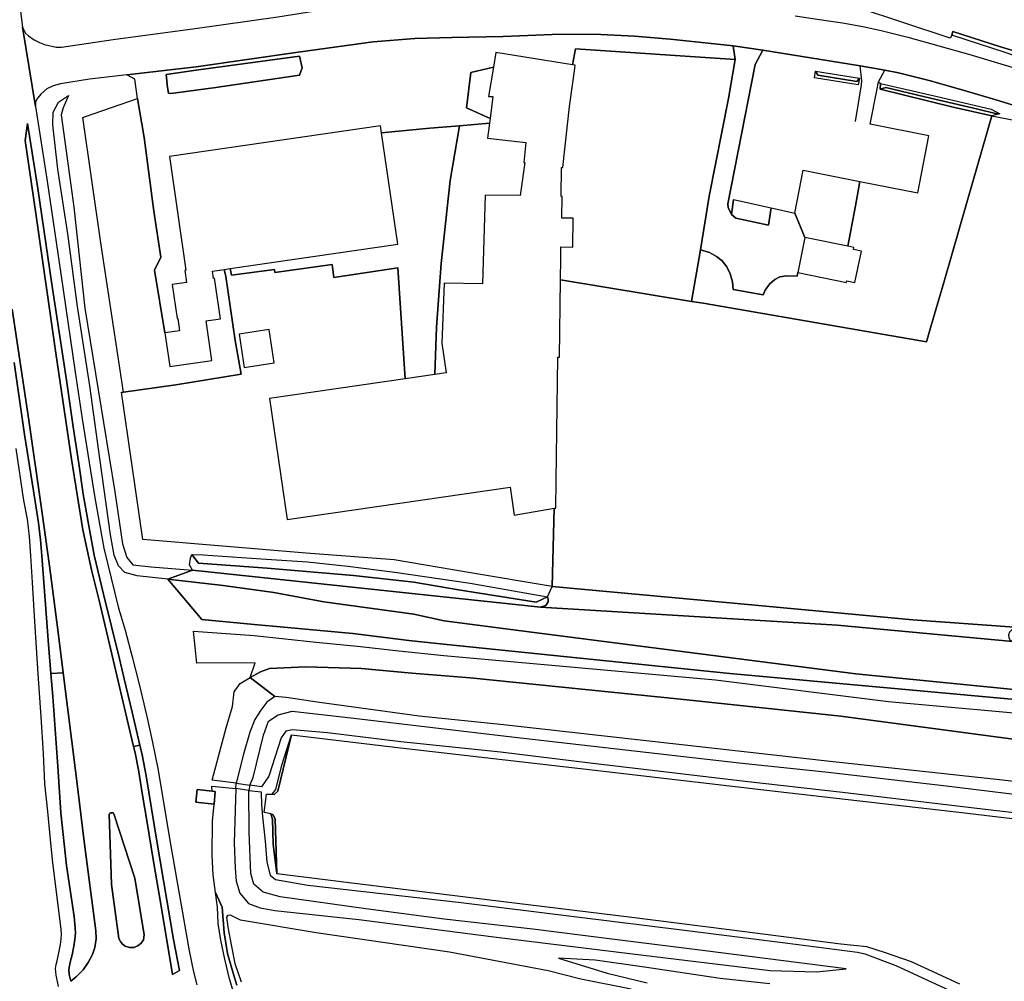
# Model space of a CAD drawing. Extents: x -26035517 to 31750492, y -9237385 to 8160032.
# Tile 32 of 256: x -24420780 to -24231477, y 4080289 to 4265117. Entities that reach past the tile are written whole.
import ezdxf

# ---------------------------------------------------------------- set-up
doc = ezdxf.new("R2010")
doc.units = 0
doc.layers.add('T-25', color=7, linetype='CONTINUOUS')

msp = doc.modelspace()

# ---------------------------------------------------------------- linework, layer by layer
at = {"layer": 'T-25', "color": 9}
for points in [[(-24431766, 4360897, 6809), (-24434231, 4360551, 6902), (-24433178, 4352918, 6821), (-24432234, 4346931, 6764), (-24429917, 4330883, 6452), (-24427888, 4316786, 6067), (-24425379, 4300307, 5662), (-24422034, 4277826, 5183), (-24420210, 4263668, 5005), (-24419652, 4262539, 4985), (-24419095, 4262047, 4956), (-24418003, 4261248, 4948), (-24416962, 4260707, 4883), (-24415999, 4260374, 4879), (-24413780, 4259818, 4806), (-24412755, 4259844, 4737), (-24402822, 4261314, 4478), (-24387018, 4263450, 4069), (-24371138, 4265643, 3862), (-24359873, 4267464, 3943)], [(-24241398, 4262864, 3546), (-24241564, 4262168, 3927), (-24241876, 4261570, 3919), (-24259694, 4267445, 3829), (-24266366, 4270672, 3801), (-24270592, 4273847, 3744), (-24273058, 4277011, 3647), (-24281365, 4290367, 3655)], [(-24422034, 4277826, 5183), (-24420210, 4263668, 5005), (-24420210, 4263668, 5005), (-24417740, 4248433, 4960), (-24415505, 4234065, 4936), (-24412876, 4216264, 4969), (-24410087, 4197375, 4985), (-24408751, 4188411, 4985), (-24406348, 4173218, 4981), (-24404606, 4163560, 4977), (-24401783, 4152004, 4993), (-24401258, 4150314, 5009), (-24400522, 4147748, 5033), (-24399149, 4142677, 4974), (-24397781, 4137379, 4953), (-24396319, 4131183, 4983), (-24395318, 4126535, 4989), (-24394135, 4120843, 4998), (-24391989, 4107733, 4986), (-24388204, 4086116, 4995), (-24387341, 4082116, 4983), (-24386751, 4079601, 4965)], [(-24224285, 4257553, 3416), (-24232206, 4259921, 3550), (-24241398, 4262864, 3546), (-24241564, 4262168, 3927), (-24241876, 4261570, 3919), (-24259694, 4267445, 3829)], [(-24227484, 4247969, 3951), (-24233305, 4249792, 3951), (-24239845, 4251706, 3939), (-24245938, 4253432, 3943), (-24251805, 4254875, 3959), (-24254474, 4255441, 3947), (-24259175, 4256272, 3910), (-24277872, 4259269, 3873), (-24283609, 4260091, 3873), (-24288409, 4260619, 3894), (-24295721, 4261405, 3919), (-24302573, 4261939, 3919), (-24310355, 4262316, 3955), (-24318416, 4262296, 3983), (-24327800, 4261864, 3951), (-24337700, 4261670, 3902), (-24344828, 4261535, 3947), (-24352850, 4260871, 3882), (-24367216, 4258856, 3886), (-24386838, 4256032, 4085), (-24400153, 4254519, 4454), (-24407344, 4253675, 4656), (-24412916, 4252818, 4774), (-24414314, 4252378, 4831), (-24415594, 4251846, 4847), (-24416674, 4250888, 4904), (-24417368, 4250011, 4928), (-24417716, 4249306, 4940), (-24417740, 4248433, 4960), (-24420210, 4263668, 5005), (-24419652, 4262539, 4985), (-24419095, 4262047, 4956), (-24418003, 4261248, 4948), (-24416962, 4260707, 4883), (-24415999, 4260374, 4879), (-24413780, 4259818, 4806), (-24412755, 4259844, 4737), (-24402822, 4261314, 4478), (-24387018, 4263450, 4069), (-24371138, 4265643, 3862)], [(-24271678, 4265841, 3951), (-24265747, 4264977, 3939), (-24262577, 4264484, 3943), (-24258693, 4263782, 3910), (-24255125, 4263050, 3967), (-24250039, 4261757, 3967), (-24238126, 4258444, 3975), (-24226822, 4255053, 3935)], [(-24271678, 4265841, 3951), (-24265747, 4264977, 3939), (-24262577, 4264484, 3943), (-24258693, 4263782, 3910), (-24255125, 4263050, 3967), (-24250039, 4261757, 3967), (-24238126, 4258444, 3975), (-24226822, 4255053, 3935)], [(-24400153, 4254519, 4454), (-24386838, 4256032, 4085), (-24367216, 4258856, 3886), (-24352850, 4260871, 3882), (-24344828, 4261535, 3947), (-24337700, 4261670, 3902), (-24327800, 4261864, 3951), (-24318416, 4262296, 3983), (-24310355, 4262316, 3955), (-24302573, 4261939, 3919), (-24295721, 4261405, 3919), (-24288409, 4260619, 3894), (-24283609, 4260091, 3873), (-24277872, 4259269, 3873), (-24259175, 4256272, 3910), (-24254474, 4255441, 3947), (-24251805, 4254875, 3959), (-24245938, 4253432, 3943), (-24239845, 4251706, 3939), (-24233305, 4249792, 3951), (-24227484, 4247969, 3951)], [(-24314473, 4256428, 3897), (-24313904, 4259524, 3891), (-24283223, 4257447, 3852)], [(-24271169, 4216555, 4097), (-24271278, 4215799, 4113), (-24273368, 4215898, 4081), (-24274636, 4215671, 4056), (-24275569, 4215161, 4064), (-24276601, 4214315, 4064), (-24277429, 4213160, 4064), (-24277864, 4212217, 4036), (-24283624, 4213231, 3947), (-24283704, 4214761, 3943), (-24284160, 4216251, 3951), (-24284824, 4217595, 3943), (-24285697, 4218768, 3935), (-24286835, 4219597, 3906), (-24288177, 4220352, 3906), (-24289888, 4220906, 3833), (-24288207, 4231181, 3837), (-24284486, 4249948, 3874), (-24283223, 4257447, 3852), (-24283609, 4260091, 3873)], [(-24392646, 4254613, 4219), (-24386397, 4255479, 4052), (-24366986, 4258127, 3923), (-24366462, 4255876, 3898), (-24366956, 4254472, 3910), (-24383523, 4252048, 4125), (-24391737, 4250918, 4259), (-24392139, 4251019, 4259), (-24392378, 4252080, 4267), (-24392646, 4254613, 4219)], [(-24276331, 4228958, 4040), (-24276841, 4225626, 4008), (-24283100, 4226939, 3919), (-24283901, 4227652, 3927), (-24284539, 4229041, 3923), (-24284627, 4229695, 3923), (-24279352, 4256497, 3873), (-24277872, 4259269, 3873)], [(-24329710, 4256002, 3906), (-24334012, 4254970, 3906), (-24334869, 4248187, 3898), (-24330331, 4246104, 3858)], [(-24260080, 4245578, 4117), (-24258907, 4252570, 4020), (-24258852, 4253388, 3983), (-24259175, 4256272, 3910)], [(-24400153, 4254519, 4454), (-24407344, 4253675, 4656), (-24412916, 4252818, 4774), (-24414314, 4252378, 4831), (-24415594, 4251846, 4847), (-24416674, 4250888, 4904), (-24417368, 4250011, 4928), (-24417716, 4249306, 4940), (-24417740, 4248433, 4960), (-24415505, 4234065, 4936), (-24412876, 4216264, 4969), (-24410087, 4197375, 4985), (-24408751, 4188411, 4985), (-24406348, 4173218, 4981), (-24404606, 4163560, 4977), (-24401783, 4152004, 4993), (-24401258, 4150314, 5009), (-24400522, 4147748, 5033), (-24399149, 4142677, 4974), (-24397781, 4137379, 4953), (-24396319, 4131183, 4983), (-24395318, 4126535, 4989), (-24394135, 4120843, 4998), (-24391989, 4107733, 4986), (-24388204, 4086116, 4995), (-24387341, 4082116, 4983), (-24386751, 4079601, 4965)], [(-24392852, 4204898, 4685), (-24394869, 4216979, 4656), (-24393630, 4219470, 4514), (-24394965, 4228308, 4308), (-24396872, 4242503, 4227), (-24398121, 4249966, 4308), (-24398613, 4253691, 4373), (-24400153, 4254519, 4454)], [(-24257298, 4245033, 4113), (-24255987, 4251535, 4008), (-24255634, 4253189, 3987), (-24254474, 4255441, 3947)], [(-24255634, 4253189, 3987), (-24255259, 4252852, 3943)], [(-24229535, 4148371, 3521), (-24249038, 4149764, 3939), (-24284229, 4153063, 3842), (-24318411, 4156182, 3728), (-24318021, 4171229, 3829), (-24317732, 4171227, 6067), (-24317649, 4176465, 7166), (-24317315, 4200233, 9363), (-24317025, 4200229, 9335), (-24316818, 4215131, 3780), (-24316818, 4215131, 3780), (-24291628, 4210979, 3822), (-24289401, 4210612, 3783), (-24246418, 4203227, 3921), (-24245536, 4206364, 4109), (-24243114, 4214625, 4044), (-24238577, 4230456, 3951), (-24233904, 4246642, 3943), (-24225111, 4244879, 3906)], [(-24398909, 4125433, 5127), (-24398977, 4125685, 5055), (-24402787, 4142097, 5046), (-24405450, 4153226, 5001), (-24406998, 4159388, 5031), (-24408641, 4167091, 5052), (-24410814, 4180658, 5070), (-24413829, 4200997, 5046), (-24417648, 4227891, 5007), (-24419716, 4241871, 4971), (-24419294, 4245141, 4944), (-24417312, 4232663, 4965), (-24414579, 4214261, 4956), (-24411761, 4195854, 5025), (-24410487, 4186891, 5004), (-24409316, 4179351, 5001), (-24408558, 4173939, 5001), (-24407517, 4167855, 4989), (-24406473, 4162190, 4959), (-24404676, 4154724, 4941), (-24401621, 4142294, 4986), (-24400684, 4138412, 4968), (-24399163, 4132047, 4950), (-24398147, 4127613, 4971), (-24397691, 4125679, 5106), (-24397256, 4123838, 5025), (-24396446, 4119782, 5016), (-24394435, 4107228, 4995), (-24391208, 4088342, 5025), (-24390076, 4082389, 5013), (-24391373, 4081586, 5055), (-24393586, 4094727, 5082), (-24395103, 4103700, 5073), (-24396260, 4110792, 5046), (-24397172, 4116076, 5064), (-24397953, 4120916, 5055), (-24398576, 4124204, 5052), (-24398909, 4125433, 5127)], [(-24351200, 4243358, 4129), (-24341900, 4244262, 4032), (-24336221, 4244702, 3858), (-24330444, 4245211, 3817)], [(-24336221, 4244702, 3858), (-24338040, 4234234, 3821), (-24339768, 4218256, 3862), (-24340641, 4206027, 3898), (-24340962, 4196904, 3943)], [(-24261556, 4221564, 4089), (-24260079, 4229324, 4097), (-24259274, 4234048, 4223)], [(-24283568, 4230563, 3963), (-24283901, 4227652, 3927)], [(-24271720, 4227933, 4032), (-24269799, 4223249, 4016)], [(-24291628, 4210979, 3822), (-24289888, 4220906, 3833)], [(-24346669, 4196073, 3963), (-24348093, 4217454, 4198), (-24360410, 4215569, 4263), (-24360700, 4218052, 4308), (-24371706, 4216526, 4312), (-24371812, 4217134, 4373), (-24380068, 4216015, 4369), (-24380289, 4217293, 4324)], [(-24381449, 4217126, 4693), (-24381165, 4215778, 4717)], [(-24381165, 4215778, 4717), (-24379326, 4203487, 4762)], [(-24422210, 4209465, 5043), (-24419038, 4188147, 5115), (-24416508, 4170736, 5118), (-24415071, 4160128, 5112), (-24413438, 4147833, 5097), (-24412451, 4139569, 5097), (-24409916, 4119790, 5121), (-24408358, 4107158, 5130), (-24406171, 4089962, 5091), (-24406105, 4088477, 5130), (-24406324, 4086815, 5127), (-24406783, 4085463, 5118), (-24407592, 4083934, 5103), (-24408593, 4082497, 5103), (-24409942, 4081139, 5106), (-24410934, 4080333, 5034), (-24411298, 4081574, 5019), (-24411303, 4082564, 5019), (-24411073, 4083968, 5019), (-24410715, 4085350, 5019), (-24410395, 4087059, 5025), (-24410169, 4088307, 5025), (-24410076, 4089560, 5025), (-24410135, 4090571, 5037), (-24410296, 4092730, 5073), (-24411762, 4102516, 5073), (-24412860, 4112681, 5094), (-24413454, 4121559, 5082), (-24414385, 4135036, 5088), (-24414766, 4139428, 5088)], [(-24421834, 4199197, 4983), (-24419826, 4185406, 4998), (-24418157, 4174547, 5019), (-24417160, 4168432, 4992), (-24416777, 4165118, 4974), (-24416550, 4162051, 4998), (-24415250, 4145000, 4932), (-24414766, 4139428, 5088), (-24414766, 4139428, 5088), (-24414385, 4135036, 5088), (-24413454, 4121559, 5082), (-24412860, 4112681, 5094), (-24411762, 4102516, 5073), (-24410296, 4092730, 5073), (-24410135, 4090571, 5037), (-24410076, 4089560, 5025), (-24410169, 4088307, 5025), (-24410395, 4087059, 5025), (-24410715, 4085350, 5019), (-24411073, 4083968, 5019), (-24411303, 4082564, 5019), (-24411298, 4081574, 5019), (-24410934, 4080333, 5034), (-24409942, 4081139, 5106), (-24408593, 4082497, 5103), (-24407592, 4083934, 5103), (-24406783, 4085463, 5118), (-24406324, 4086815, 5127), (-24406105, 4088477, 5130), (-24406171, 4089962, 5091), (-24408358, 4107158, 5130), (-24409916, 4119790, 5121), (-24412451, 4139569, 5097), (-24413438, 4147833, 5097), (-24415071, 4160128, 5112), (-24416508, 4170736, 5118), (-24419038, 4188147, 5115), (-24422210, 4209465, 5043)], [(-24414766, 4139428, 5088), (-24415250, 4145000, 4932), (-24416550, 4162051, 4998), (-24416777, 4165118, 4974), (-24417160, 4168432, 4992), (-24418157, 4174547, 5019), (-24419826, 4185406, 4998), (-24421834, 4199197, 4983)], [(-24413312, 4079282, 5052), (-24413768, 4081491, 5004), (-24413865, 4082769, 5004), (-24413794, 4083494, 5007), (-24413600, 4084239, 5007), (-24413341, 4085421, 4992), (-24412961, 4087364, 4989), (-24412834, 4088415, 4995), (-24412732, 4089398, 5007), (-24412832, 4090253, 5031), (-24414463, 4103644, 5121), (-24414879, 4107571, 5106), (-24415395, 4112950, 5091), (-24415916, 4118265, 5061), (-24416184, 4124056, 5088), (-24416636, 4131109, 5094), (-24417248, 4139374, 5001), (-24417887, 4149452, 4944), (-24418305, 4156943, 4944), (-24418624, 4162085, 4950), (-24418900, 4165798, 4950), (-24419305, 4169089, 4956), (-24419955, 4172713, 4959), (-24421471, 4182675, 4971)], [(-24413312, 4079282, 5052), (-24413768, 4081491, 5004), (-24413865, 4082769, 5004), (-24413794, 4083494, 5007), (-24413600, 4084239, 5007), (-24413341, 4085421, 4992), (-24412961, 4087364, 4989), (-24412834, 4088415, 4995), (-24412732, 4089398, 5007), (-24412832, 4090253, 5031), (-24414463, 4103644, 5121), (-24414879, 4107571, 5106), (-24415395, 4112950, 5091), (-24415916, 4118265, 5061), (-24416184, 4124056, 5088), (-24416636, 4131109, 5094), (-24417248, 4139374, 5001), (-24417887, 4149452, 4944), (-24418305, 4156943, 4944), (-24418624, 4162085, 4950), (-24418900, 4165798, 4950), (-24419305, 4169089, 4956), (-24419955, 4172713, 4959), (-24421471, 4182675, 4971)], [(-24318021, 4171229, 3829), (-24318411, 4156182, 3728)], [(-24387587, 4159341, 4146), (-24392313, 4157557, 4948), (-24385760, 4149800, 4896), (-24375713, 4148897, 4920), (-24370002, 4148364, 5264), (-24356751, 4147148, 6392), (-24345992, 4145816, 6931), (-24339278, 4145081, 6992), (-24284250, 4139420, 7335), (-24162528, 4128342, 7311), (-24125055, 4124110, 7212), (-24059882, 4114566, 6331)], [(-24217328, 4135169, 7131), (-24260017, 4139379, 6939), (-24324387, 4147650, 7296), (-24339142, 4149562, 7077), (-24345016, 4150835, 7040), (-24362312, 4153205, 5950), (-24371910, 4155000, 5220), (-24381681, 4156369, 5009), (-24392313, 4157557, 4948), (-24392313, 4157557, 4948), (-24387587, 4159341, 4146), (-24320676, 4152176, 3633), (-24263581, 4148738, 3756), (-24229806, 4145621, 3654)], [(-24217328, 4135169, 7131), (-24260017, 4139379, 6939), (-24324387, 4147650, 7296), (-24339142, 4149562, 7077), (-24345016, 4150835, 7040), (-24362312, 4153205, 5950), (-24371910, 4155000, 5220), (-24381681, 4156369, 5009), (-24392313, 4157557, 4948), (-24387587, 4159341, 4146), (-24320676, 4152176, 3633), (-24263581, 4148738, 3756), (-24229806, 4145621, 3654)], [(-24387587, 4159341, 4146), (-24320676, 4152176, 3633)], [(-24319317, 4154184, 3700), (-24318411, 4156182, 3728)], [(-24371705, 4135029, 3051), (-24376475, 4138680, 4709), (-24375533, 4141475, 4900), (-24386703, 4141463, 4892), (-24387332, 4147592, 4887), (-24375668, 4146760, 4948), (-24363750, 4145472, 5731), (-24355259, 4144650, 6598), (-24347904, 4143796, 7008), (-24339262, 4142936, 7028), (-24287016, 4138213, 7401), (-24253748, 4134062, 7422), (-24221146, 4131114, 7419), (-24162970, 4124016, 7332), (-24126557, 4119616, 7212), (-24067659, 4110618, 6658), (-24039505, 4103165, 5356)], [(-24219195, 4125409, 6503), (-24262878, 4131281, 6687), (-24293757, 4134500, 6708), (-24334197, 4138643, 7044), (-24345415, 4139490, 7056), (-24355083, 4140429, 6639), (-24365761, 4140763, 5654), (-24372763, 4140442, 4900), (-24374492, 4139773, 4774), (-24376475, 4138680, 4709), (-24376475, 4138680, 4709), (-24375533, 4141475, 4900), (-24386703, 4141463, 4892), (-24387332, 4147592, 4887), (-24375668, 4146760, 4948), (-24363750, 4145472, 5731), (-24355259, 4144650, 6598), (-24347904, 4143796, 7008), (-24339262, 4142936, 7028), (-24287016, 4138213, 7401), (-24253748, 4134062, 7422), (-24221146, 4131114, 7419)], [(-24209205, 4116327, 2412), (-24232428, 4118999, 2658), (-24264960, 4122551, 2597), (-24281512, 4124412, 2508), (-24327764, 4129555, 2617), (-24344004, 4131251, 2613), (-24363560, 4133912, 2678), (-24369518, 4134836, 2901), (-24371705, 4135029, 3051), (-24376475, 4138680, 4709), (-24376475, 4138680, 4709), (-24374492, 4139773, 4774), (-24372763, 4140442, 4900), (-24365761, 4140763, 5654), (-24355083, 4140429, 6639), (-24345415, 4139490, 7056), (-24334197, 4138643, 7044), (-24293757, 4134500, 6708), (-24262878, 4131281, 6687), (-24219195, 4125409, 6503)], [(-24209205, 4116327, 2412), (-24232428, 4118999, 2658), (-24264960, 4122551, 2597), (-24281512, 4124412, 2508), (-24327764, 4129555, 2617), (-24344004, 4131251, 2613), (-24363560, 4133912, 2678), (-24369518, 4134836, 2901), (-24371705, 4135029, 3051), (-24376475, 4138680, 4709), (-24376475, 4138680, 4709), (-24374492, 4139773, 4774), (-24372763, 4140442, 4900), (-24365761, 4140763, 5654), (-24355083, 4140429, 6639), (-24345415, 4139490, 7056), (-24334197, 4138643, 7044), (-24293757, 4134500, 6708), (-24262878, 4131281, 6687), (-24219195, 4125409, 6503)], [(-24412451, 4139569, 5097), (-24414766, 4139428, 5088)], [(-24214180, 4110865, 844), (-24235670, 4113353, 1008), (-24262616, 4116558, 1105), (-24281313, 4118671, 1036), (-24311105, 4122208, 987), (-24328334, 4124353, 1052), (-24347498, 4126288, 983), (-24361574, 4128050, 935), (-24368313, 4128613, 1089), (-24369597, 4128357, 1077), (-24370498, 4127098, 1101), (-24372873, 4119736, 1089), (-24374283, 4117644, 1214), (-24374283, 4117644, 1214), (-24376546, 4118004, 2341), (-24375891, 4119431, 2341), (-24373934, 4127567, 2451), (-24372941, 4130311, 2556), (-24371081, 4131537, 2589), (-24368366, 4132214, 2621), (-24356506, 4130863, 2560), (-24326175, 4127255, 2548), (-24282474, 4122295, 2439), (-24265896, 4120572, 2516), (-24243139, 4117907, 2532), (-24222213, 4115351, 2504)], [(-24240032, 4079708, 971), (-24249349, 4084002, 967), (-24254327, 4085754, 963), (-24257902, 4086911, 951), (-24262903, 4087457, 947), (-24284406, 4090208, 951), (-24303621, 4092591, 939), (-24327738, 4095585, 967), (-24351703, 4098513, 931), (-24371350, 4100951, 975), (-24371668, 4111472, 975), (-24372015, 4112313, 983), (-24372525, 4112475, 983), (-24373746, 4112761, 987), (-24373308, 4116264, 987), (-24372220, 4116241, 987), (-24371828, 4116200, 987), (-24371140, 4116821, 943), (-24368516, 4127631, 923), (-24348680, 4125261, 906), (-24310707, 4120918, 910), (-24274980, 4116765, 927), (-24239660, 4112704, 955), (-24211678, 4109412, 840)], [(-24372220, 4116241, 987), (-24371556, 4117165, 979), (-24370401, 4121851, 1004), (-24368516, 4127631, 923)], [(-24397691, 4125679, 5106), (-24398909, 4125433, 5127)], [(-24379064, 4079570, 4437), (-24379742, 4081821, 4443), (-24380813, 4085626, 4455), (-24381443, 4089588, 4455), (-24381870, 4094558, 4464), (-24383117, 4097374, 4821), (-24383576, 4100771, 4721), (-24383762, 4104536, 4620), (-24383733, 4111045, 4587), (-24383421, 4114357, 4697), (-24383199, 4116801, 4883), (-24383764, 4116834, 4648), (-24383849, 4117809, 4604), (-24379225, 4117369, 2528), (-24379225, 4117369, 2528), (-24379360, 4113204, 2573), (-24379543, 4106883, 2589), (-24379381, 4102041, 2791), (-24379180, 4099566, 3002), (-24378445, 4097202, 3112), (-24376808, 4095230, 3116), (-24374568, 4094435, 3071), (-24371712, 4093880, 2779), (-24355561, 4092185, 2731), (-24329595, 4088837, 2678), (-24302963, 4085595, 2564), (-24276504, 4082386, 2682), (-24267611, 4082140, 2609), (-24261912, 4082670, 2471), (-24289474, 4086219, 2455), (-24306914, 4088388, 2382), (-24322150, 4090321, 2443), (-24339147, 4092257, 2435), (-24354248, 4094248, 2455), (-24370719, 4096510, 2431), (-24373999, 4097420, 2471), (-24375746, 4098938, 2447), (-24376314, 4100992, 2471), (-24376674, 4108922, 2451), (-24376705, 4116967, 2337), (-24374373, 4116691, 1214), (-24374321, 4114193, 1089), (-24374105, 4111938, 1081), (-24373554, 4107197, 1150), (-24373233, 4103182, 1182), (-24372625, 4100687, 1174), (-24371606, 4099878, 1174), (-24365400, 4098761, 1064), (-24335908, 4095443, 1093), (-24313679, 4092679, 1024), (-24292950, 4090095, 987), (-24273629, 4087675, 1093), (-24259706, 4085899, 1036), (-24258292, 4085560, 1036), (-24252356, 4083329, 1113), (-24232671, 4074258, 1069)], [(-24376705, 4116967, 2337), (-24379225, 4117369, 2528)], [(-24379169, 4118357, 2528), (-24376546, 4118004, 2341)], [(-24383764, 4116834, 4648), (-24386687, 4117163, 4819), (-24386946, 4114717, 4814), (-24383421, 4114357, 4697), (-24383199, 4116801, 4883), (-24383764, 4116834, 4648)], [(-24403104, 4098913, 5262), (-24403548, 4112385, 5283), (-24403439, 4112570, 5283), (-24403278, 4112660, 5283), (-24403112, 4112691, 5283), (-24402958, 4112691, 5283), (-24402813, 4112640, 5283), (-24402717, 4112554, 5283), (-24402659, 4112465, 5283), (-24398642, 4100113, 5229), (-24396866, 4089218, 5253), (-24396991, 4088288, 5259), (-24397457, 4087589, 5265), (-24398080, 4087082, 5265), (-24398843, 4086781, 5265), (-24399680, 4086791, 5265), (-24400527, 4087054, 5265), (-24401107, 4087497, 5265), (-24401428, 4087950, 5265), (-24401722, 4088534, 5268), (-24403104, 4098913, 5262)], [(-24372525, 4112475, 983), (-24372144, 4111428, 987), (-24372043, 4106668, 996), (-24371350, 4100951, 975)], [(-24379595, 4078040, 4875), (-24380411, 4080737, 4884), (-24381351, 4084531, 4890), (-24382113, 4088199, 4902), (-24382591, 4091370, 4887), (-24382734, 4094538, 4821), (-24383117, 4097374, 4821), (-24383117, 4097374, 4821), (-24381870, 4094558, 4464), (-24381443, 4089588, 4455), (-24380813, 4085626, 4455), (-24379742, 4081821, 4443), (-24379064, 4079570, 4437)], [(-24303239, 4078786, 4869), (-24312897, 4080729, 4761), (-24319158, 4082291, 4749), (-24338148, 4085898, 4698), (-24363790, 4089632, 4638), (-24378307, 4092030, 4854), (-24380229, 4092978, 4929), (-24380807, 4092960, 4914), (-24381034, 4092637, 4899), (-24380755, 4090676, 4911), (-24380069, 4086969, 4875), (-24379389, 4083715, 4857), (-24378200, 4080206, 4878)], [(-24276547, 4079828, 4158), (-24286113, 4080853, 4210), (-24300670, 4083033, 4158), (-24310135, 4084378, 4093), (-24317187, 4084762, 4154), (-24307820, 4081833, 4116), (-24300161, 4080003, 4317)]]:
    msp.add_polyline3d(points, dxfattribs=at)
for points in [[(-24329710, 4256002, 3906), (-24334012, 4254970, 3906), (-24334869, 4248187, 3898), (-24330331, 4246104, 3858), (-24330444, 4245211, 3817), (-24336221, 4244702, 3858), (-24341900, 4244262, 4032), (-24351200, 4243358, 4129), (-24351396, 4244710, 8366), (-24392008, 4238818, 8220), (-24388836, 4216944, 7377), (-24389043, 4216914, 7365), (-24388710, 4214619, 7879), (-24391453, 4214222, 7883), (-24390503, 4207676, 7705), (-24390387, 4207692, 7360), (-24390040, 4205305, 7774), (-24392852, 4204898, 4685), (-24394869, 4216979, 4656), (-24393630, 4219470, 4514), (-24394965, 4228308, 4308), (-24396872, 4242503, 4227), (-24398121, 4249966, 4308), (-24398613, 4253691, 4373), (-24400153, 4254519, 4454), (-24386838, 4256032, 4085), (-24367216, 4258856, 3886), (-24352850, 4260871, 3882), (-24344828, 4261535, 3947), (-24337700, 4261670, 3902), (-24327800, 4261864, 3951), (-24318416, 4262296, 3983), (-24310355, 4262316, 3955), (-24302573, 4261939, 3919), (-24295721, 4261405, 3919), (-24288409, 4260619, 3894), (-24283609, 4260091, 3873), (-24283223, 4257447, 3852), (-24313904, 4259524, 3891), (-24314473, 4256428, 3897), (-24329254, 4258796, 7446), (-24329710, 4256002, 3906)], [(-24241564, 4262168, 3927), (-24241398, 4262864, 3546), (-24232206, 4259921, 3550), (-24224285, 4257553, 3416), (-24218631, 4255285, 3473), (-24207817, 4251582, 3537), (-24197930, 4248018, 3533), (-24204547, 4249458, 3837), (-24207801, 4250702, 3910), (-24219141, 4254578, 3931), (-24231301, 4258831, 3963), (-24241564, 4262168, 3927)], [(-24314473, 4256428, 3897), (-24313904, 4259524, 3891), (-24283223, 4257447, 3852), (-24284486, 4249948, 3874), (-24288207, 4231181, 3837), (-24289888, 4220906, 3833), (-24291628, 4210979, 3822), (-24316818, 4215131, 3780), (-24316761, 4219233, 3643), (-24316729, 4221433, 6367), (-24314450, 4221403, 6286), (-24314373, 4226967, 6319), (-24316521, 4226997, 9481), (-24316462, 4231105, 9319), (-24316702, 4231108, 9460), (-24316624, 4236726, 7474), (-24316371, 4236721, 7450), (-24315075, 4248449, 7381), (-24314048, 4255734, 3874), (-24313964, 4256347, 7454), (-24314473, 4256428, 3897)], [(-24271720, 4227933, 4032), (-24269799, 4223249, 4016), (-24271169, 4216555, 4097), (-24271278, 4215799, 4113), (-24273368, 4215898, 4081), (-24274636, 4215671, 4056), (-24275569, 4215161, 4064), (-24276601, 4214315, 4064), (-24277429, 4213160, 4064), (-24277864, 4212217, 4036), (-24283624, 4213231, 3947), (-24283704, 4214761, 3943), (-24284160, 4216251, 3951), (-24284824, 4217595, 3943), (-24285697, 4218768, 3935), (-24286835, 4219597, 3906), (-24288177, 4220352, 3906), (-24289888, 4220906, 3833), (-24288207, 4231181, 3837), (-24284486, 4249948, 3874), (-24283223, 4257447, 3852), (-24283609, 4260091, 3873), (-24277872, 4259269, 3873), (-24279352, 4256497, 3873), (-24284627, 4229695, 3923), (-24284539, 4229041, 3923), (-24283901, 4227652, 3927), (-24283100, 4226939, 3919), (-24276841, 4225626, 4008), (-24276331, 4228958, 4040), (-24271720, 4227933, 4032)], [(-24392646, 4254613, 4219), (-24392378, 4252080, 4267), (-24392139, 4251019, 4259), (-24391737, 4250918, 4259), (-24383523, 4252048, 4125), (-24366956, 4254472, 3910), (-24366462, 4255876, 3898), (-24366986, 4258127, 3923), (-24386397, 4255479, 4052), (-24392646, 4254613, 4219)], [(-24392646, 4254613, 4219), (-24386397, 4255479, 4052), (-24366986, 4258127, 3923), (-24366462, 4255876, 3898), (-24366956, 4254472, 3910), (-24383523, 4252048, 4125), (-24391737, 4250918, 4259), (-24392139, 4251019, 4259), (-24392378, 4252080, 4267), (-24392646, 4254613, 4219)], [(-24329710, 4256002, 3906), (-24330631, 4250362, 7409), (-24329786, 4250347, 7369), (-24330331, 4246104, 3858), (-24334869, 4248187, 3898), (-24334012, 4254970, 3906), (-24329710, 4256002, 3906)], [(-24259295, 4253889, 3943), (-24259601, 4252569, 4012), (-24267984, 4253936, 4004), (-24267787, 4255239, 3979), (-24267307, 4254431, 3639), (-24259852, 4253249, 3736), (-24259295, 4253889, 3943)], [(-24259295, 4253889, 3943), (-24259852, 4253249, 3736), (-24267307, 4254431, 3639), (-24267787, 4255239, 3979), (-24259295, 4253889, 3943)], [(-24257298, 4245033, 4113), (-24255987, 4251535, 4008), (-24255634, 4253189, 3987), (-24255259, 4252852, 3943), (-24255327, 4251750, 3992), (-24241299, 4248330, 3967), (-24233904, 4246642, 3943), (-24238577, 4230456, 3951), (-24243114, 4214625, 4044), (-24245536, 4206364, 4109), (-24246418, 4203227, 3921), (-24289401, 4210612, 3783), (-24291628, 4210979, 3822), (-24289888, 4220906, 3833), (-24288177, 4220352, 3906), (-24286835, 4219597, 3906), (-24285697, 4218768, 3935), (-24284824, 4217595, 3943), (-24284160, 4216251, 3951), (-24283704, 4214761, 3943), (-24283624, 4213231, 3947), (-24277864, 4212217, 4036), (-24277429, 4213160, 4064), (-24276601, 4214315, 4064), (-24275569, 4215161, 4064), (-24274636, 4215671, 4056), (-24273368, 4215898, 4081), (-24271278, 4215799, 4113), (-24271169, 4216555, 4097), (-24261798, 4214636, 5674), (-24261737, 4214932, 5674), (-24260183, 4214616, 5674), (-24258948, 4220655, 5767), (-24260484, 4220969, 7454), (-24260408, 4221335, 7446), (-24261556, 4221564, 4089), (-24260079, 4229324, 4097), (-24259274, 4234048, 4223), (-24248130, 4231855, 8439), (-24245970, 4242820, 8625), (-24257298, 4245033, 4113)], [(-24232305, 4247030, 3854), (-24233156, 4247092, 3679), (-24236557, 4247895, 3651), (-24246752, 4250265, 3525), (-24254271, 4252114, 3692), (-24255327, 4251750, 3992), (-24255259, 4252852, 3943), (-24244375, 4250377, 3866), (-24234026, 4247915, 3862), (-24232305, 4247030, 3854)], [(-24233904, 4246642, 3943), (-24241299, 4248330, 3967), (-24255327, 4251750, 3992), (-24254271, 4252114, 3692), (-24246752, 4250265, 3525), (-24236557, 4247895, 3651), (-24233156, 4247092, 3679), (-24232305, 4247030, 3854), (-24233904, 4246642, 3943)], [(-24387587, 4159341, 4146), (-24392313, 4157557, 4948), (-24398188, 4158229, 4952), (-24400597, 4158895, 4956), (-24401807, 4160171, 4928), (-24402634, 4162198, 4952), (-24403348, 4166080, 4989), (-24405344, 4180750, 4948), (-24407316, 4194764, 4904), (-24409697, 4210014, 4887), (-24411549, 4223960, 4920), (-24413443, 4236375, 4851), (-24414435, 4244883, 4863), (-24414323, 4247358, 4859), (-24413324, 4249267, 4823), (-24411381, 4250541, 4669), (-24412418, 4248172, 4583), (-24412827, 4246800, 4462), (-24410936, 4233286, 4283), (-24410362, 4229062, 4401), (-24408246, 4209645, 4178), (-24404647, 4187681, 4113), (-24402508, 4174352, 4036), (-24401001, 4164388, 4125), (-24400202, 4161772, 4162), (-24399054, 4160323, 4178), (-24395509, 4159972, 4150), (-24387587, 4159341, 4146)], [(-24392852, 4204898, 4685), (-24391914, 4198443, 7815), (-24383855, 4199615, 7839), (-24384959, 4207227, 7417), (-24382179, 4207629, 7437), (-24383308, 4215411, 7831), (-24383538, 4215378, 7417), (-24383742, 4216789, 8358), (-24381449, 4217126, 4693), (-24381165, 4215778, 4717), (-24379326, 4203487, 4762), (-24378230, 4196960, 4551), (-24390755, 4194915, 4425), (-24400829, 4193525, 4194), (-24405209, 4222257, 4583), (-24408647, 4246293, 4535), (-24408156, 4246480, 4535), (-24398121, 4249966, 4308), (-24396872, 4242503, 4227), (-24394965, 4228308, 4308), (-24393630, 4219470, 4514), (-24394869, 4216979, 4656), (-24392852, 4204898, 4685)], [(-24398909, 4125433, 5127), (-24398576, 4124204, 5052), (-24397953, 4120916, 5055), (-24397172, 4116076, 5064), (-24396260, 4110792, 5046), (-24395103, 4103700, 5073), (-24393586, 4094727, 5082), (-24391373, 4081586, 5055), (-24390076, 4082389, 5013), (-24391208, 4088342, 5025), (-24394435, 4107228, 4995), (-24396446, 4119782, 5016), (-24397256, 4123838, 5025), (-24397691, 4125679, 5106), (-24398147, 4127613, 4971), (-24399163, 4132047, 4950), (-24400684, 4138412, 4968), (-24401621, 4142294, 4986), (-24404676, 4154724, 4941), (-24406473, 4162190, 4959), (-24407517, 4167855, 4989), (-24408558, 4173939, 5001), (-24409316, 4179351, 5001), (-24410487, 4186891, 5004), (-24411761, 4195854, 5025), (-24414579, 4214261, 4956), (-24417312, 4232663, 4965), (-24419294, 4245141, 4944), (-24419716, 4241871, 4971), (-24417648, 4227891, 5007), (-24413829, 4200997, 5046), (-24410814, 4180658, 5070), (-24408641, 4167091, 5052), (-24406998, 4159388, 5031), (-24405450, 4153226, 5001), (-24402787, 4142097, 5046), (-24398977, 4125685, 5055), (-24398909, 4125433, 5127)], [(-24346669, 4196073, 3963), (-24348093, 4217454, 4198), (-24360410, 4215569, 4263), (-24360700, 4218052, 4308), (-24371706, 4216526, 4312), (-24371812, 4217134, 4373), (-24380068, 4216015, 4369), (-24380289, 4217293, 4324), (-24348094, 4221965, 8451), (-24351200, 4243358, 4129), (-24341900, 4244262, 4032), (-24336221, 4244702, 3858), (-24338040, 4234234, 3821), (-24339768, 4218256, 3862), (-24340641, 4206027, 3898), (-24340962, 4196904, 3943), (-24346669, 4196073, 3963)], [(-24340962, 4196904, 3943), (-24340641, 4206027, 3898), (-24339768, 4218256, 3862), (-24338040, 4234234, 3821), (-24336221, 4244702, 3858), (-24330444, 4245211, 3817), (-24330815, 4242326, 7360), (-24323448, 4241486, 7304), (-24323884, 4237673, 7336), (-24323666, 4237670, 9477), (-24324529, 4231309, 11038), (-24331276, 4231404, 9335), (-24331832, 4214368, 9424), (-24339147, 4214464, 6164), (-24339624, 4202945, 6728), (-24338760, 4197223, 8593), (-24340962, 4196904, 3943)], [(-24259274, 4234048, 4223), (-24260079, 4229324, 4097), (-24261556, 4221564, 4089), (-24269799, 4223249, 4016), (-24271720, 4227933, 4032), (-24270124, 4236180, 8378), (-24259274, 4234048, 4223)], [(-24283568, 4230563, 3963), (-24276331, 4228958, 4040), (-24276841, 4225626, 4008), (-24283100, 4226939, 3919), (-24283901, 4227652, 3927), (-24283568, 4230563, 3963)], [(-24318021, 4171229, 3829), (-24318411, 4156182, 3728), (-24334481, 4158858, 3773), (-24348764, 4161293, 4036), (-24365705, 4162558, 4052), (-24397113, 4165236, 4040), (-24401218, 4193509, 4194), (-24400829, 4193525, 4194), (-24390755, 4194915, 4425), (-24378230, 4196960, 4551), (-24379326, 4203487, 4762), (-24381165, 4215778, 4717), (-24381449, 4217126, 4693), (-24380289, 4217293, 4324), (-24380068, 4216015, 4369), (-24371812, 4217134, 4373), (-24371706, 4216526, 4312), (-24360700, 4218052, 4308), (-24360410, 4215569, 4263), (-24348093, 4217454, 4198), (-24346669, 4196073, 3963), (-24372768, 4192282, 8621), (-24369379, 4169043, 7616), (-24326470, 4175257, 7648), (-24325719, 4169904, 6006), (-24318021, 4171229, 3829)], [(-24378590, 4204647, 6562), (-24377602, 4198275, 4502), (-24371851, 4199168, 6558), (-24372839, 4205539, 4389), (-24378590, 4204647, 6562)], [(-24387587, 4159341, 4146), (-24388115, 4160331, 4005), (-24387953, 4161621, 4005), (-24387682, 4162295, 4064), (-24386396, 4160648, 2767), (-24373184, 4159682, 2759), (-24356583, 4158277, 2775), (-24345030, 4156986, 2775), (-24336412, 4155532, 2775), (-24321501, 4153131, 2775), (-24319317, 4154184, 3700), (-24319186, 4153696, 3633), (-24319168, 4153236, 3633), (-24319628, 4152509, 3633), (-24320676, 4152176, 3633), (-24387587, 4159341, 4146)], [(-24387682, 4162295, 4064), (-24385492, 4162232, 4024), (-24374371, 4161475, 4004), (-24365440, 4160890, 3987), (-24357677, 4160082, 3927), (-24348640, 4158917, 3910), (-24334151, 4156783, 3805), (-24319317, 4154184, 3700), (-24321501, 4153131, 2775), (-24336412, 4155532, 2775), (-24345030, 4156986, 2775), (-24356583, 4158277, 2775), (-24373184, 4159682, 2759), (-24386396, 4160648, 2767), (-24387682, 4162295, 4064)], [(-24392313, 4157557, 4948), (-24381681, 4156369, 5009), (-24371910, 4155000, 5220), (-24362312, 4153205, 5950), (-24345016, 4150835, 7040), (-24339142, 4149562, 7077), (-24324387, 4147650, 7296), (-24260017, 4139379, 6939), (-24217328, 4135169, 7131), (-24190961, 4132745, 7131), (-24118870, 4125497, 7104), (-24059882, 4114566, 6331), (-24125055, 4124110, 7212), (-24162528, 4128342, 7311), (-24284250, 4139420, 7335), (-24339278, 4145081, 6992), (-24345992, 4145816, 6931), (-24356751, 4147148, 6392), (-24370002, 4148364, 5264), (-24375713, 4148897, 4920), (-24385760, 4149800, 4896), (-24392313, 4157557, 4948)], [(-24319317, 4154184, 3700), (-24318411, 4156182, 3728), (-24284229, 4153063, 3842), (-24249038, 4149764, 3939), (-24229535, 4148371, 3521), (-24230491, 4147422, 3621), (-24230649, 4146895, 3636), (-24230617, 4146307, 3645), (-24230362, 4145866, 3651), (-24229806, 4145621, 3654), (-24263581, 4148738, 3756), (-24320676, 4152176, 3633), (-24319628, 4152509, 3633), (-24319168, 4153236, 3633), (-24319186, 4153696, 3633), (-24319317, 4154184, 3700)], [(-24412451, 4139569, 5097), (-24409916, 4119790, 5121), (-24408358, 4107158, 5130), (-24406171, 4089962, 5091), (-24406105, 4088477, 5130), (-24406324, 4086815, 5127), (-24406783, 4085463, 5118), (-24407592, 4083934, 5103), (-24408593, 4082497, 5103), (-24409942, 4081139, 5106), (-24410934, 4080333, 5034), (-24411298, 4081574, 5019), (-24411303, 4082564, 5019), (-24411073, 4083968, 5019), (-24410715, 4085350, 5019), (-24410395, 4087059, 5025), (-24410169, 4088307, 5025), (-24410076, 4089560, 5025), (-24410135, 4090571, 5037), (-24410296, 4092730, 5073), (-24411762, 4102516, 5073), (-24412860, 4112681, 5094), (-24413454, 4121559, 5082), (-24414385, 4135036, 5088), (-24414766, 4139428, 5088), (-24412451, 4139569, 5097)], [(-24383796, 4118959, 4604), (-24381074, 4128998, 4604), (-24379843, 4133135, 4652), (-24379557, 4135914, 4660), (-24378360, 4137555, 4673), (-24376475, 4138680, 4709), (-24371705, 4135029, 3051), (-24373278, 4133924, 3128), (-24374428, 4132399, 2978), (-24375588, 4130635, 2727), (-24376536, 4128169, 2532), (-24377768, 4123970, 2532), (-24379169, 4118357, 2528), (-24383796, 4118959, 4604)], [(-24372220, 4116241, 987), (-24371556, 4117165, 979), (-24370401, 4121851, 1004), (-24368516, 4127631, 923), (-24371140, 4116821, 943), (-24371828, 4116200, 987), (-24372220, 4116241, 987)], [(-24397691, 4125679, 5106), (-24397256, 4123838, 5025), (-24396446, 4119782, 5016), (-24394435, 4107228, 4995), (-24391208, 4088342, 5025), (-24390076, 4082389, 5013), (-24391373, 4081586, 5055), (-24393586, 4094727, 5082), (-24395103, 4103700, 5073), (-24396260, 4110792, 5046), (-24397172, 4116076, 5064), (-24397953, 4120916, 5055), (-24398576, 4124204, 5052), (-24398909, 4125433, 5127), (-24397691, 4125679, 5106)], [(-24379169, 4118357, 2528), (-24376546, 4118004, 2341), (-24376705, 4116967, 2337), (-24379225, 4117369, 2528), (-24379169, 4118357, 2528)], [(-24383421, 4114357, 4697), (-24386946, 4114717, 4814), (-24386687, 4117163, 4819), (-24383764, 4116834, 4648), (-24383199, 4116801, 4883), (-24383421, 4114357, 4697)], [(-24403104, 4098913, 5262), (-24403548, 4112385, 5283), (-24403439, 4112570, 5283), (-24403278, 4112660, 5283), (-24403112, 4112691, 5283), (-24402958, 4112691, 5283), (-24402813, 4112640, 5283), (-24402717, 4112554, 5283), (-24402659, 4112465, 5283), (-24398642, 4100113, 5229), (-24396866, 4089218, 5253), (-24396991, 4088288, 5259), (-24397457, 4087589, 5265), (-24398080, 4087082, 5265), (-24398843, 4086781, 5265), (-24399680, 4086791, 5265), (-24400527, 4087054, 5265), (-24401107, 4087497, 5265), (-24401428, 4087950, 5265), (-24401722, 4088534, 5268), (-24403104, 4098913, 5262)], [(-24403104, 4098913, 5262), (-24401722, 4088534, 5268), (-24401428, 4087950, 5265), (-24401107, 4087497, 5265), (-24400527, 4087054, 5265), (-24399680, 4086791, 5265), (-24398843, 4086781, 5265), (-24398080, 4087082, 5265), (-24397457, 4087589, 5265), (-24396991, 4088288, 5259), (-24396866, 4089218, 5253), (-24398642, 4100113, 5229), (-24402659, 4112465, 5283), (-24402717, 4112554, 5283), (-24402813, 4112640, 5283), (-24402958, 4112691, 5283), (-24403112, 4112691, 5283), (-24403278, 4112660, 5283), (-24403439, 4112570, 5283), (-24403548, 4112385, 5283), (-24403104, 4098913, 5262)], [(-24372525, 4112475, 983), (-24372015, 4112313, 983), (-24371668, 4111472, 975), (-24371350, 4100951, 975), (-24372043, 4106668, 996), (-24372144, 4111428, 987), (-24372525, 4112475, 983)]]:
    msp.add_polyline3d(points, close=True, dxfattribs=at)

doc.saveas('drawing.dxf')
